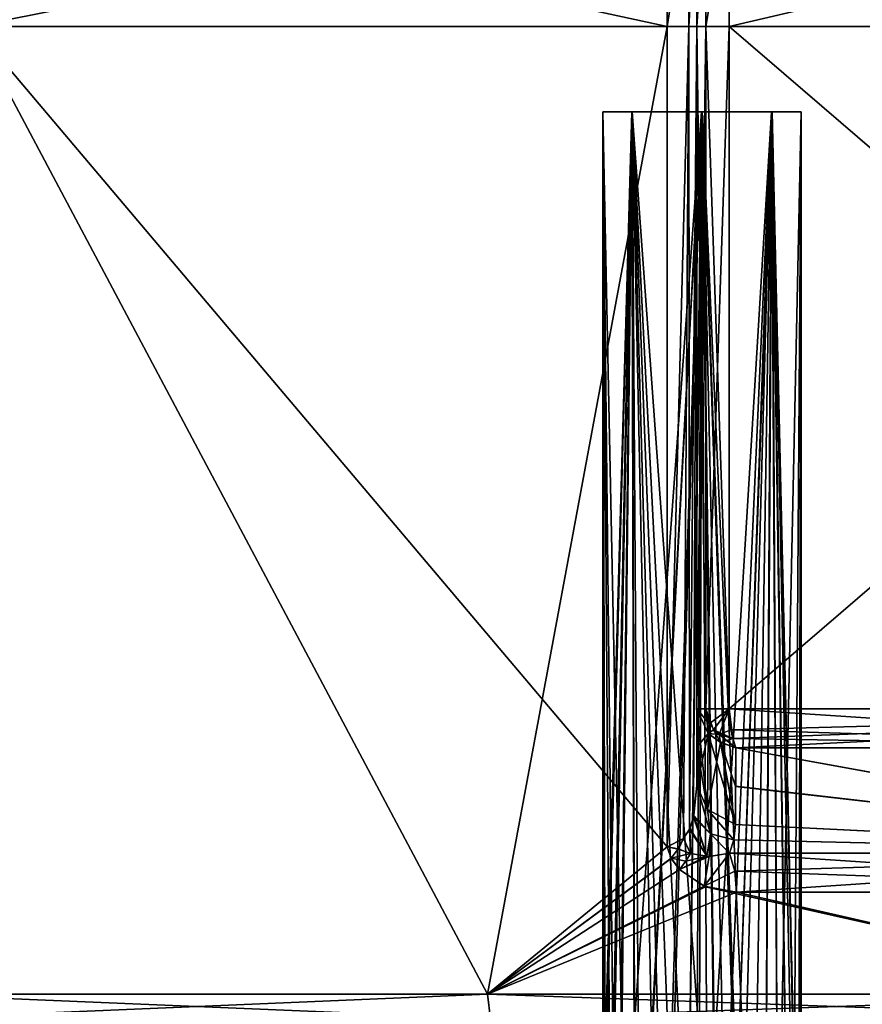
# Model space of a CAD drawing. Header units: inches. Extents: x -5.2 to 5.1, y -2.7 to 6.1.
# Tile 9 of 74: x -2.7 to -1.5, y -0.1 to 1.3. Entities that reach past the tile are written whole.
import ezdxf

# ---------------------------------------------------------------- set-up
doc = ezdxf.new("R2010")
doc.units = ezdxf.units.IN
doc.header["$LTSCALE"] = 52.148148
doc.header["$MEASUREMENT"] = 0
for name, color, linetype in [('11', 7, 'CONTINUOUS'), ('110', 7, 'CONTINUOUS'), ('114', 7, 'CONTINUOUS'), ('115', 7, 'CONTINUOUS'), ('116', 7, 'CONTINUOUS'), ('117', 7, 'CONTINUOUS'), ('118', 7, 'CONTINUOUS'), ('119', 7, 'CONTINUOUS'), ('12', 7, 'CONTINUOUS'), ('120', 7, 'CONTINUOUS'), ('121', 7, 'CONTINUOUS'), ('126', 7, 'CONTINUOUS'), ('127', 7, 'CONTINUOUS'), ('13', 7, 'CONTINUOUS'), ('14', 7, 'CONTINUOUS'), ('15', 7, 'CONTINUOUS'), ('159', 7, 'CONTINUOUS'), ('16', 7, 'CONTINUOUS'), ('160', 7, 'CONTINUOUS'), ('161', 7, 'CONTINUOUS'), ('195', 7, 'CONTINUOUS'), ('196', 7, 'CONTINUOUS'), ('197', 7, 'CONTINUOUS'), ('206', 7, 'CONTINUOUS'), ('209', 7, 'CONTINUOUS'), ('210', 7, 'CONTINUOUS'), ('211', 7, 'CONTINUOUS'), ('212', 7, 'CONTINUOUS'), ('213', 7, 'CONTINUOUS'), ('220', 7, 'CONTINUOUS'), ('221', 7, 'CONTINUOUS'), ('222', 7, 'CONTINUOUS'), ('224', 7, 'CONTINUOUS'), ('225', 7, 'CONTINUOUS'), ('226', 7, 'CONTINUOUS'), ('227', 7, 'CONTINUOUS'), ('228', 7, 'CONTINUOUS'), ('3', 7, 'CONTINUOUS'), ('4', 7, 'CONTINUOUS'), ('5', 7, 'CONTINUOUS')]:
    doc.layers.add(name, color=color, linetype=linetype)

msp = doc.modelspace()

# ---------------------------------------------------------------- linework, layer by layer
at = {"layer": '11', "linetype": 'Continuous'}
for points in [[(-0.883286, 1.490945, 4.038346), (-1.725789, 1.490945, 3.756388), (-0.883283, 1.294094, 4.038391), (-0.883286, 1.490945, 4.038346)], [(-0.883283, 1.294094, 4.038391), (-1.725789, 1.490945, 3.756388), (-1.725778, 1.294094, 3.756393), (-0.883283, 1.294094, 4.038391)]]:
    msp.add_3dface(points, dxfattribs=at)
at = {"layer": '110', "linetype": 'Continuous'}
for points in [[(-2.907585, -0.088892, 2.65443), (-2.070971, -0.088892, 3.348302), (-2.805955, 1.294094, 2.761642), (-2.907585, -0.088892, 2.65443)], [(-2.805955, 1.294094, 2.761642), (-2.070971, -0.088892, 3.348302), (-1.814088, 0.121852, 3.494156), (-2.805955, 1.294094, 2.761642)], [(-1.814088, 1.294094, 3.494156), (-2.805955, 1.294094, 2.761642), (-1.814088, 0.121852, 3.494156), (-1.814088, 1.294094, 3.494156)], [(-1.814088, 0.121852, 3.494156), (-2.070971, -0.088892, 3.348302), (-1.808377, 0.105228, 3.497115), (-1.814088, 0.121852, 3.494156)], [(-1.808377, 0.105228, 3.497115), (-2.070971, -0.088892, 3.348302), (-1.796632, 0.089376, 3.503164), (-1.808377, 0.105228, 3.497115)], [(-1.796632, 0.089376, 3.503164), (-2.070971, -0.088892, 3.348302), (-1.759477, 0.064701, 3.521971), (-1.796632, 0.089376, 3.503164)], [(-2.070971, -0.088892, 3.348302), (-1.076512, -0.088892, 3.786972), (-1.759477, 0.064701, 3.521971), (-2.070971, -0.088892, 3.348302)], [(-1.759477, 0.064701, 3.521971), (-1.076512, -0.088892, 3.786972), (-1.715137, 0.056756, 3.543776), (-1.759477, 0.064701, 3.521971)], [(-1.715137, 0.056756, 3.543776), (-1.076512, -0.088892, 3.786972), (-0.881908, 0.056756, 3.836962), (-1.715137, 0.056756, 3.543776)]]:
    msp.add_3dface(points, dxfattribs=at)
at = {"layer": '114', "linetype": 'Continuous'}
for points in [[(-0.591404, 1.294094, 4.091336), (-1.725789, 1.294094, 3.756388), (-0.591404, 0.318835, 4.091336), (-0.591404, 1.294094, 4.091336)], [(-0.591404, 0.318835, 4.091336), (-1.725789, 1.294094, 3.756388), (-1.725789, 0.318835, 3.756388), (-0.591404, 0.318835, 4.091336)]]:
    msp.add_3dface(points, dxfattribs=at)
at = {"layer": '115', "linetype": 'Continuous'}
for points in [[(-1.771657, 1.294094, 3.684837), (-1.771657, 0.318841, 3.684836), (-1.759207, 0.31884, 3.72733), (-1.771657, 1.294094, 3.684837)], [(-1.759205, 1.294094, 3.727332), (-1.771657, 1.294094, 3.684837), (-1.759207, 0.31884, 3.72733), (-1.759205, 1.294094, 3.727332)], [(-1.725789, 0.318835, 3.756388), (-1.759205, 1.294094, 3.727332), (-1.759207, 0.31884, 3.72733), (-1.725789, 0.318835, 3.756388)], [(-1.725789, 0.318835, 3.756388), (-1.725789, 1.294094, 3.756388), (-1.759205, 1.294094, 3.727332), (-1.725789, 0.318835, 3.756388)]]:
    msp.add_3dface(points, dxfattribs=at)
at = {"layer": '116', "linetype": 'Continuous'}
for points in [[(-1.771657, 0.318841, 3.684836), (-1.771657, 1.294094, 3.684837), (-1.771657, 0.209382, 3.564025), (-1.771657, 0.318841, 3.684836)], [(-1.771657, 0.209382, 3.564025), (-1.771657, 1.294094, 3.684837), (-1.771657, 1.294094, 3.564025), (-1.771657, 0.209382, 3.564025)], [(-1.771657, 0.318841, 3.684836), (-1.771657, 0.209382, 3.564025), (-1.771657, 0.264066, 3.624472), (-1.771657, 0.318841, 3.684836)]]:
    msp.add_3dface(points, dxfattribs=at)
at = {"layer": '117', "linetype": 'Continuous'}
for points in [[(-1.771657, 0.318841, 3.684836), (-1.771657, 0.264066, 3.624472), (-1.756546, 0.174964, 3.595115), (-1.771657, 0.318841, 3.684836)], [(-1.755505, 0.28348, 3.716968), (-1.771657, 0.318841, 3.684836), (-1.756546, 0.174964, 3.595115), (-1.755505, 0.28348, 3.716968)], [(-1.71681, 0.153704, 3.61432), (-1.755505, 0.28348, 3.716968), (-1.756546, 0.174964, 3.595115), (-1.71681, 0.153704, 3.61432)], [(-1.737969, 0.271046, 3.728266), (-1.755505, 0.28348, 3.716968), (-1.71681, 0.153704, 3.61432), (-1.737969, 0.271046, 3.728266)], [(-1.716161, 0.263157, 3.735431), (-1.737969, 0.271046, 3.728266), (-1.716493, 0.208183, 3.67469), (-1.716161, 0.263157, 3.735431)], [(-1.716493, 0.208183, 3.67469), (-1.737969, 0.271046, 3.728266), (-1.71681, 0.153704, 3.61432), (-1.716493, 0.208183, 3.67469)], [(-1.771657, 0.264066, 3.624472), (-1.771657, 0.209382, 3.564025), (-1.756546, 0.174964, 3.595115), (-1.771657, 0.264066, 3.624472)]]:
    msp.add_3dface(points, dxfattribs=at)
at = {"layer": '118', "linetype": 'Continuous'}
for points in [[(-1.759207, 0.31884, 3.72733), (-1.771657, 0.318841, 3.684836), (-1.755505, 0.28348, 3.716968), (-1.759207, 0.31884, 3.72733)], [(-1.725789, 0.318835, 3.756388), (-1.759207, 0.31884, 3.72733), (-1.747897, 0.288788, 3.732525), (-1.725789, 0.318835, 3.756388)], [(-1.759207, 0.31884, 3.72733), (-1.755505, 0.28348, 3.716968), (-1.747897, 0.288788, 3.732525), (-1.759207, 0.31884, 3.72733)], [(-1.725789, 0.318835, 3.756388), (-1.747897, 0.288788, 3.732525), (-1.720589, 0.276338, 3.745069), (-1.725789, 0.318835, 3.756388)], [(-1.725789, 0.318835, 3.756388), (-1.720589, 0.276338, 3.745069), (-1.723286, 0.288703, 3.75094), (-1.725789, 0.318835, 3.756388)], [(-1.755505, 0.28348, 3.716968), (-1.737969, 0.271046, 3.728266), (-1.747897, 0.288788, 3.732525), (-1.755505, 0.28348, 3.716968)], [(-1.737969, 0.271046, 3.728266), (-1.716161, 0.263157, 3.735431), (-1.747897, 0.288788, 3.732525), (-1.737969, 0.271046, 3.728266)], [(-1.747897, 0.288788, 3.732525), (-1.716161, 0.263157, 3.735431), (-1.720589, 0.276338, 3.745069), (-1.747897, 0.288788, 3.732525)]]:
    msp.add_3dface(points, dxfattribs=at)
at = {"layer": '119', "linetype": 'Continuous'}
for points in [[(-0.591404, 0.318835, 4.091336), (-1.725789, 0.318835, 3.756388), (-0.87837, 0.263157, 4.015857), (-0.591404, 0.318835, 4.091336)], [(-1.725789, 0.318835, 3.756388), (-1.723286, 0.288703, 3.75094), (-0.87837, 0.263157, 4.015857), (-1.725789, 0.318835, 3.756388)], [(-1.723286, 0.288703, 3.75094), (-1.720589, 0.276338, 3.745069), (-0.87837, 0.263157, 4.015857), (-1.723286, 0.288703, 3.75094)], [(-1.720589, 0.276338, 3.745069), (-1.716161, 0.263157, 3.735431), (-0.87837, 0.263157, 4.015857), (-1.720589, 0.276338, 3.745069)]]:
    msp.add_3dface(points, dxfattribs=at)
at = {"layer": '12', "linetype": 'Continuous'}
for points in [[(-1.759198, 1.490945, 3.727294), (-1.771657, 1.490945, 3.684774), (-1.771657, 1.294094, 3.684799), (-1.759198, 1.490945, 3.727294)], [(-1.759209, 1.294094, 3.727327), (-1.759198, 1.490945, 3.727294), (-1.771657, 1.294094, 3.684799), (-1.759209, 1.294094, 3.727327)], [(-1.725789, 1.490945, 3.756388), (-1.759198, 1.490945, 3.727294), (-1.759209, 1.294094, 3.727327), (-1.725789, 1.490945, 3.756388)], [(-1.725778, 1.294094, 3.756393), (-1.725789, 1.490945, 3.756388), (-1.759209, 1.294094, 3.727327), (-1.725778, 1.294094, 3.756393)]]:
    msp.add_3dface(points, dxfattribs=at)
at = {"layer": '120', "linetype": 'Continuous'}
for points in [[(-1.716161, 0.263157, 3.735431), (-1.716493, 0.208183, 3.67469), (-0.887075, 0.112434, 3.859437), (-1.716161, 0.263157, 3.735431)], [(-0.87837, 0.263157, 4.015857), (-1.716161, 0.263157, 3.735431), (-0.887075, 0.112434, 3.859437), (-0.87837, 0.263157, 4.015857)], [(-1.716493, 0.208183, 3.67469), (-1.71681, 0.153704, 3.61432), (-0.887075, 0.112434, 3.859437), (-1.716493, 0.208183, 3.67469)], [(-0.887075, 0.112434, 3.859437), (-1.71681, 0.153704, 3.61432), (-1.71908, 0.131464, 3.588595), (-0.887075, 0.112434, 3.859437)], [(-1.725185, 0.112434, 3.564535), (-0.887075, 0.112434, 3.859437), (-1.71908, 0.131464, 3.588595), (-1.725185, 0.112434, 3.564535)]]:
    msp.add_3dface(points, dxfattribs=at)
at = {"layer": '121', "linetype": 'Continuous'}
for points in [[(-0.881908, 0.056756, 3.836962), (-0.887075, 0.112434, 3.859437), (-1.725185, 0.112434, 3.564535), (-0.881908, 0.056756, 3.836962)], [(-0.881908, 0.056756, 3.836962), (-1.725185, 0.112434, 3.564535), (-1.717748, 0.086888, 3.549171), (-0.881908, 0.056756, 3.836962)], [(-1.715137, 0.056756, 3.543776), (-0.881908, 0.056756, 3.836962), (-1.717748, 0.086888, 3.549171), (-1.715137, 0.056756, 3.543776)]]:
    msp.add_3dface(points, dxfattribs=at)
at = {"layer": '126', "linetype": 'Continuous'}
for points in [[(-1.771657, 0.209382, 3.564025), (-1.776006, 0.166602, 3.538216), (-1.752492, 0.140134, 3.568643), (-1.771657, 0.209382, 3.564025)], [(-1.756546, 0.174964, 3.595115), (-1.771657, 0.209382, 3.564025), (-1.752492, 0.140134, 3.568643), (-1.756546, 0.174964, 3.595115)], [(-1.71681, 0.153704, 3.61432), (-1.756546, 0.174964, 3.595115), (-1.71908, 0.131464, 3.588595), (-1.71681, 0.153704, 3.61432)], [(-1.71908, 0.131464, 3.588595), (-1.756546, 0.174964, 3.595115), (-1.752492, 0.140134, 3.568643), (-1.71908, 0.131464, 3.588595)], [(-1.776006, 0.166602, 3.538216), (-1.781971, 0.148157, 3.525063), (-1.757491, 0.108184, 3.537755), (-1.776006, 0.166602, 3.538216)], [(-1.752492, 0.140134, 3.568643), (-1.776006, 0.166602, 3.538216), (-1.757491, 0.108184, 3.537755), (-1.752492, 0.140134, 3.568643)], [(-1.781971, 0.148157, 3.525063), (-1.79096, 0.133406, 3.512379), (-1.780801, 0.112172, 3.518444), (-1.781971, 0.148157, 3.525063)], [(-1.757491, 0.108184, 3.537755), (-1.781971, 0.148157, 3.525063), (-1.780801, 0.112172, 3.518444), (-1.757491, 0.108184, 3.537755)], [(-1.79096, 0.133406, 3.512379), (-1.814084, 0.121846, 3.494161), (-1.79817, 0.118544, 3.504585), (-1.79096, 0.133406, 3.512379)], [(-1.780801, 0.112172, 3.518444), (-1.79096, 0.133406, 3.512379), (-1.79817, 0.118544, 3.504585), (-1.780801, 0.112172, 3.518444)], [(-1.752492, 0.140134, 3.568643), (-1.757491, 0.108184, 3.537755), (-1.753969, 0.10809, 3.540673), (-1.752492, 0.140134, 3.568643)], [(-1.725185, 0.112434, 3.564535), (-1.752492, 0.140134, 3.568643), (-1.753969, 0.10809, 3.540673), (-1.725185, 0.112434, 3.564535)], [(-1.725185, 0.112434, 3.564535), (-1.71908, 0.131464, 3.588595), (-1.752492, 0.140134, 3.568643), (-1.725185, 0.112434, 3.564535)]]:
    msp.add_3dface(points, dxfattribs=at)
at = {"layer": '127', "linetype": 'Continuous'}
for points in [[(-2.901446, -0.124106, 2.648825), (-2.066598, -0.124106, 3.341232), (-2.907585, -0.088892, 2.65443), (-2.901446, -0.124106, 2.648825)], [(-2.066598, -0.124106, 3.341232), (-2.070971, -0.088892, 3.348302), (-2.907585, -0.088892, 2.65443), (-2.066598, -0.124106, 3.341232)], [(-2.066598, -0.124106, 3.341232), (-1.074239, -0.124106, 3.778976), (-2.070971, -0.088892, 3.348302), (-2.066598, -0.124106, 3.341232)], [(-1.074239, -0.124106, 3.778976), (-1.076512, -0.088892, 3.786972), (-2.070971, -0.088892, 3.348302), (-1.074239, -0.124106, 3.778976)]]:
    msp.add_3dface(points, dxfattribs=at)
at = {"layer": '13', "linetype": 'Continuous'}
for points in [[(-1.771657, 1.490945, 3.684774), (-1.771657, 1.490945, 3.564025), (-1.771657, 1.294094, 3.564014), (-1.771657, 1.490945, 3.684774)], [(-1.771657, 1.294094, 3.684799), (-1.771657, 1.490945, 3.684774), (-1.771657, 1.294094, 3.564014), (-1.771657, 1.294094, 3.684799)]]:
    msp.add_3dface(points, dxfattribs=at)
at = {"layer": '14', "linetype": 'Continuous'}
for points in [[(-1.771657, 1.490945, -3.564025), (-1.771657, 1.490945, -3.684837), (-1.771657, 1.294094, -3.684834), (-1.771657, 1.490945, -3.564025)], [(-1.771657, 1.294094, -3.564018), (-1.771657, 1.490945, -3.564025), (-1.771657, 1.294094, -3.684834), (-1.771657, 1.294094, -3.564018)]]:
    msp.add_3dface(points, dxfattribs=at)
at = {"layer": '15', "linetype": 'Continuous'}
for points in [[(-1.771657, 1.490945, -3.684837), (-1.75917, 1.490945, -3.727339), (-1.771657, 1.294094, -3.684834), (-1.771657, 1.490945, -3.684837)], [(-1.771657, 1.294094, -3.684834), (-1.75917, 1.490945, -3.727339), (-1.759191, 1.294094, -3.727354), (-1.771657, 1.294094, -3.684834)], [(-1.75917, 1.490945, -3.727339), (-1.725739, 1.490945, -3.756411), (-1.759191, 1.294094, -3.727354), (-1.75917, 1.490945, -3.727339)], [(-1.759191, 1.294094, -3.727354), (-1.725739, 1.490945, -3.756411), (-1.725739, 1.294094, -3.756411), (-1.759191, 1.294094, -3.727354)]]:
    msp.add_3dface(points, dxfattribs=at)
at = {"layer": '159', "linetype": 'Continuous'}
for points in [[(-1.906403, -0.299735, 3.259681), (-1.894597, -0.43654, 3.20305), (-1.906403, 1.172047, 3.259681), (-1.906403, -0.299735, 3.259681)], [(-1.906403, 1.172047, 3.259681), (-1.894597, -0.43654, 3.20305), (-1.864305, 1.172047, 3.15889), (-1.906403, 1.172047, 3.259681)], [(-1.894597, -0.43654, 3.20305), (-1.860251, -0.584134, 3.155027), (-1.864305, 1.172047, 3.15889), (-1.894597, -0.43654, 3.20305)], [(-1.860251, -0.584134, 3.155027), (-1.825304, -0.683184, 3.131573), (-1.864305, 1.172047, 3.15889), (-1.860251, -0.584134, 3.155027)], [(-1.825304, -0.683184, 3.131573), (-1.789611, -0.755876, 3.12016), (-1.864305, 1.172047, 3.15889), (-1.825304, -0.683184, 3.131573)], [(-1.864305, 1.172047, 3.15889), (-1.789611, -0.755876, 3.12016), (-1.764093, 1.172047, 3.118004), (-1.864305, 1.172047, 3.15889)], [(-1.789611, -0.755876, 3.12016), (-1.71992, -0.833996, 3.125199), (-1.764093, 1.172047, 3.118004), (-1.789611, -0.755876, 3.12016)], [(-1.697192, -0.839287, 3.135043), (-1.67653, -0.833996, 3.148689), (-1.764093, 1.172047, 3.118004), (-1.697192, -0.839287, 3.135043)], [(-1.764093, 1.172047, 3.118004), (-1.67653, -0.833996, 3.148689), (-1.664416, 1.172047, 3.159502), (-1.764093, 1.172047, 3.118004)], [(-1.71992, -0.833996, 3.125199), (-1.697192, -0.839287, 3.135043), (-1.764093, 1.172047, 3.118004), (-1.71992, -0.833996, 3.125199)], [(-1.67653, -0.833996, 3.148689), (-1.636633, -0.765702, 3.198898), (-1.664416, 1.172047, 3.159502), (-1.67653, -0.833996, 3.148689)], [(-1.636633, -0.765702, 3.198898), (-1.627197, -0.715378, 3.225198), (-1.664416, 1.172047, 3.159502), (-1.636633, -0.765702, 3.198898)], [(-1.627197, -0.715378, 3.225198), (-1.622938, -0.639645, 3.259681), (-1.664416, 1.172047, 3.159502), (-1.627197, -0.715378, 3.225198)], [(-1.664416, 1.172047, 3.159502), (-1.622938, -0.639645, 3.259681), (-1.622938, 1.172047, 3.259681), (-1.664416, 1.172047, 3.159502)]]:
    msp.add_3dface(points, dxfattribs=at)
at = {"layer": '16', "linetype": 'Continuous'}
for points in [[(-1.725739, 1.490945, -3.756411), (-0.883259, 1.490945, -4.038352), (-1.725739, 1.294094, -3.756411), (-1.725739, 1.490945, -3.756411)], [(-1.725739, 1.294094, -3.756411), (-0.883259, 1.490945, -4.038352), (-0.883268, 1.294094, -4.038394), (-1.725739, 1.294094, -3.756411)]]:
    msp.add_3dface(points, dxfattribs=at)
at = {"layer": '160', "linetype": 'Continuous'}
for points in [[(-1.905578, -0.267897, 3.274953), (-1.906403, -0.299735, 3.259681), (-1.864925, 1.172047, 3.35986), (-1.905578, -0.267897, 3.274953)], [(-1.906403, -0.299735, 3.259681), (-1.906403, 1.172047, 3.259681), (-1.864925, 1.172047, 3.35986), (-1.906403, -0.299735, 3.259681)], [(-1.90305, -0.237953, 3.290328), (-1.905578, -0.267897, 3.274953), (-1.864925, 1.172047, 3.35986), (-1.90305, -0.237953, 3.290328)], [(-1.89181, -0.1814, 3.32232), (-1.90305, -0.237953, 3.290328), (-1.864925, 1.172047, 3.35986), (-1.89181, -0.1814, 3.32232)], [(-1.880664, -0.154105, 3.341128), (-1.89181, -0.1814, 3.32232), (-1.864925, 1.172047, 3.35986), (-1.880664, -0.154105, 3.341128)], [(-1.86073, -0.128547, 3.363895), (-1.880664, -0.154105, 3.341128), (-1.864925, 1.172047, 3.35986), (-1.86073, -0.128547, 3.363895)], [(-1.765248, 1.172047, 3.401359), (-1.86073, -0.128547, 3.363895), (-1.864925, 1.172047, 3.35986), (-1.765248, 1.172047, 3.401359)], [(-1.834309, -0.117914, 3.383126), (-1.86073, -0.128547, 3.363895), (-1.765248, 1.172047, 3.401359), (-1.834309, -0.117914, 3.383126)], [(-1.80374, -0.125938, 3.395922), (-1.834309, -0.117914, 3.383126), (-1.765248, 1.172047, 3.401359), (-1.80374, -0.125938, 3.395922)], [(-1.771591, -0.151898, 3.401244), (-1.80374, -0.125938, 3.395922), (-1.765248, 1.172047, 3.401359), (-1.771591, -0.151898, 3.401244)], [(-1.747661, -0.181259, 3.400389), (-1.771591, -0.151898, 3.401244), (-1.765248, 1.172047, 3.401359), (-1.747661, -0.181259, 3.400389)], [(-1.665036, 1.172047, 3.360473), (-1.747661, -0.181259, 3.400389), (-1.765248, 1.172047, 3.401359), (-1.665036, 1.172047, 3.360473)], [(-1.71468, -0.237951, 3.392305), (-1.747661, -0.181259, 3.400389), (-1.665036, 1.172047, 3.360473), (-1.71468, -0.237951, 3.392305)], [(-1.656334, -0.394871, 3.351067), (-1.71468, -0.237951, 3.392305), (-1.665036, 1.172047, 3.360473), (-1.656334, -0.394871, 3.351067)], [(-1.622938, 1.172047, 3.259681), (-1.656334, -0.394871, 3.351067), (-1.665036, 1.172047, 3.360473), (-1.622938, 1.172047, 3.259681)], [(-1.624787, -0.584134, 3.282499), (-1.656334, -0.394871, 3.351067), (-1.622938, 1.172047, 3.259681), (-1.624787, -0.584134, 3.282499)], [(-1.624787, -0.584134, 3.282499), (-1.622938, 1.172047, 3.259681), (-1.623404, -0.612259, 3.271158), (-1.624787, -0.584134, 3.282499)], [(-1.622938, 1.172047, 3.259681), (-1.622938, -0.639645, 3.259681), (-1.623404, -0.612259, 3.271158), (-1.622938, 1.172047, 3.259681)]]:
    msp.add_3dface(points, dxfattribs=at)
at = {"layer": '161', "linetype": 'Continuous'}
for points in [[(-1.906403, 1.172047, 3.259681), (-1.864305, 1.172047, 3.15889), (-1.622938, 1.172047, 3.259681), (-1.906403, 1.172047, 3.259681)], [(-1.906403, 1.172047, 3.259681), (-1.622938, 1.172047, 3.259681), (-1.665036, 1.172047, 3.360473), (-1.906403, 1.172047, 3.259681)], [(-1.906403, 1.172047, 3.259681), (-1.665036, 1.172047, 3.360473), (-1.864925, 1.172047, 3.35986), (-1.906403, 1.172047, 3.259681)], [(-1.665036, 1.172047, 3.360473), (-1.765248, 1.172047, 3.401359), (-1.864925, 1.172047, 3.35986), (-1.665036, 1.172047, 3.360473)], [(-1.864305, 1.172047, 3.15889), (-1.764093, 1.172047, 3.118004), (-1.664416, 1.172047, 3.159502), (-1.864305, 1.172047, 3.15889)], [(-1.864305, 1.172047, 3.15889), (-1.664416, 1.172047, 3.159502), (-1.622938, 1.172047, 3.259681), (-1.864305, 1.172047, 3.15889)]]:
    msp.add_3dface(points, dxfattribs=at)
at = {"layer": '195', "linetype": 'Continuous'}
for points in [[(-1.90305, -0.237951, -3.290329), (-1.89165, -0.180807, -3.322643), (-1.906403, 1.172047, -3.259681), (-1.90305, -0.237951, -3.290329)], [(-1.905577, -0.26789, -3.274955), (-1.90305, -0.237951, -3.290329), (-1.906403, 1.172047, -3.259681), (-1.905577, -0.26789, -3.274955)], [(-1.89165, -0.180807, -3.322643), (-1.879026, -0.151167, -3.343412), (-1.906403, 1.172047, -3.259681), (-1.89165, -0.180807, -3.322643)], [(-1.906403, 1.172047, -3.259681), (-1.879026, -0.151167, -3.343412), (-1.864305, 1.172047, -3.360473), (-1.906403, 1.172047, -3.259681)], [(-1.906403, -0.299734, -3.259681), (-1.905577, -0.26789, -3.274955), (-1.906403, 1.172047, -3.259681), (-1.906403, -0.299734, -3.259681)], [(-1.879026, -0.151167, -3.343412), (-1.855917, -0.124924, -3.368134), (-1.864305, 1.172047, -3.360473), (-1.879026, -0.151167, -3.343412)], [(-1.855917, -0.124924, -3.368134), (-1.827989, -0.118065, -3.386483), (-1.864305, 1.172047, -3.360473), (-1.855917, -0.124924, -3.368134)], [(-1.827989, -0.118065, -3.386483), (-1.797533, -0.129776, -3.397551), (-1.864305, 1.172047, -3.360473), (-1.827989, -0.118065, -3.386483)], [(-1.797533, -0.129776, -3.397551), (-1.76822, -0.15542, -3.401369), (-1.864305, 1.172047, -3.360473), (-1.797533, -0.129776, -3.397551)], [(-1.864305, 1.172047, -3.360473), (-1.76822, -0.15542, -3.401369), (-1.764093, 1.172047, -3.401359), (-1.864305, 1.172047, -3.360473)], [(-1.76822, -0.15542, -3.401369), (-1.746646, -0.18285, -3.400263), (-1.764093, 1.172047, -3.401359), (-1.76822, -0.15542, -3.401369)], [(-1.746646, -0.18285, -3.400263), (-1.71468, -0.237953, -3.392304), (-1.764093, 1.172047, -3.401359), (-1.746646, -0.18285, -3.400263)], [(-1.764093, 1.172047, -3.401359), (-1.71468, -0.237953, -3.392304), (-1.664416, 1.172047, -3.35986), (-1.764093, 1.172047, -3.401359)], [(-1.71468, -0.237953, -3.392304), (-1.65632, -0.394921, -3.35105), (-1.664416, 1.172047, -3.35986), (-1.71468, -0.237953, -3.392304)], [(-1.65632, -0.394921, -3.35105), (-1.624787, -0.584134, -3.282499), (-1.664416, 1.172047, -3.35986), (-1.65632, -0.394921, -3.35105)], [(-1.624787, -0.584134, -3.282499), (-1.623404, -0.612258, -3.271157), (-1.664416, 1.172047, -3.35986), (-1.624787, -0.584134, -3.282499)], [(-1.623404, -0.612258, -3.271157), (-1.622938, -0.639645, -3.259681), (-1.664416, 1.172047, -3.35986), (-1.623404, -0.612258, -3.271157)], [(-1.664416, 1.172047, -3.35986), (-1.622938, -0.639645, -3.259681), (-1.622938, 1.172047, -3.259681), (-1.664416, 1.172047, -3.35986)]]:
    msp.add_3dface(points, dxfattribs=at)
at = {"layer": '196', "linetype": 'Continuous'}
for points in [[(-1.906403, -0.299734, -3.259681), (-1.906403, 1.172047, -3.259681), (-1.864925, 1.172047, -3.159502), (-1.906403, -0.299734, -3.259681)], [(-1.906403, -0.299734, -3.259681), (-1.864925, 1.172047, -3.159502), (-1.894597, -0.436536, -3.20305), (-1.906403, -0.299734, -3.259681)], [(-1.894597, -0.436536, -3.20305), (-1.864925, 1.172047, -3.159502), (-1.860251, -0.584134, -3.155028), (-1.894597, -0.436536, -3.20305)], [(-1.864925, 1.172047, -3.159502), (-1.765248, 1.172047, -3.118004), (-1.860251, -0.584134, -3.155028), (-1.864925, 1.172047, -3.159502)], [(-1.860251, -0.584134, -3.155028), (-1.765248, 1.172047, -3.118004), (-1.825238, -0.683341, -3.131542), (-1.860251, -0.584134, -3.155028)], [(-1.825238, -0.683341, -3.131542), (-1.765248, 1.172047, -3.118004), (-1.789519, -0.756033, -3.120144), (-1.825238, -0.683341, -3.131542)], [(-1.789519, -0.756033, -3.120144), (-1.765248, 1.172047, -3.118004), (-1.754132, -0.806024, -3.118341), (-1.789519, -0.756033, -3.120144)], [(-1.765248, 1.172047, -3.118004), (-1.665036, 1.172047, -3.15889), (-1.754132, -0.806024, -3.118341), (-1.765248, 1.172047, -3.118004)], [(-1.665036, 1.172047, -3.15889), (-1.71992, -0.833996, -3.125199), (-1.754132, -0.806024, -3.118341), (-1.665036, 1.172047, -3.15889)], [(-1.697194, -0.83893, -3.135042), (-1.71992, -0.833996, -3.125199), (-1.665036, 1.172047, -3.15889), (-1.697194, -0.83893, -3.135042)], [(-1.676526, -0.833993, -3.148692), (-1.697194, -0.83893, -3.135042), (-1.665036, 1.172047, -3.15889), (-1.676526, -0.833993, -3.148692)], [(-1.63676, -0.766173, -3.198633), (-1.676526, -0.833993, -3.148692), (-1.665036, 1.172047, -3.15889), (-1.63676, -0.766173, -3.198633)], [(-1.622938, 1.172047, -3.259681), (-1.63676, -0.766173, -3.198633), (-1.665036, 1.172047, -3.15889), (-1.622938, 1.172047, -3.259681)], [(-1.627263, -0.715904, -3.224938), (-1.63676, -0.766173, -3.198633), (-1.622938, 1.172047, -3.259681), (-1.627263, -0.715904, -3.224938)], [(-1.622938, -0.639645, -3.259681), (-1.627263, -0.715904, -3.224938), (-1.622938, 1.172047, -3.259681), (-1.622938, -0.639645, -3.259681)]]:
    msp.add_3dface(points, dxfattribs=at)
at = {"layer": '197', "linetype": 'Continuous'}
for points in [[(-1.906403, 1.172047, -3.259681), (-1.864305, 1.172047, -3.360473), (-1.622938, 1.172047, -3.259681), (-1.906403, 1.172047, -3.259681)], [(-1.906403, 1.172047, -3.259681), (-1.622938, 1.172047, -3.259681), (-1.665036, 1.172047, -3.15889), (-1.906403, 1.172047, -3.259681)], [(-1.906403, 1.172047, -3.259681), (-1.665036, 1.172047, -3.15889), (-1.864925, 1.172047, -3.159502), (-1.906403, 1.172047, -3.259681)], [(-1.665036, 1.172047, -3.15889), (-1.765248, 1.172047, -3.118004), (-1.864925, 1.172047, -3.159502), (-1.665036, 1.172047, -3.15889)], [(-1.864305, 1.172047, -3.360473), (-1.764093, 1.172047, -3.401359), (-1.664416, 1.172047, -3.35986), (-1.864305, 1.172047, -3.360473)], [(-1.864305, 1.172047, -3.360473), (-1.664416, 1.172047, -3.35986), (-1.622938, 1.172047, -3.259681), (-1.864305, 1.172047, -3.360473)]]:
    msp.add_3dface(points, dxfattribs=at)
at = {"layer": '206', "linetype": 'Continuous'}
for points in [[(-2.070971, -0.088892, -3.348302), (-2.901446, -0.124106, -2.648825), (-2.907585, -0.088892, -2.65443), (-2.070971, -0.088892, -3.348302)], [(-2.066598, -0.124106, -3.341232), (-2.901446, -0.124106, -2.648825), (-2.070971, -0.088892, -3.348302), (-2.066598, -0.124106, -3.341232)], [(-1.076512, -0.088892, -3.786972), (-2.066598, -0.124106, -3.341232), (-2.070971, -0.088892, -3.348302), (-1.076512, -0.088892, -3.786972)], [(-1.074239, -0.124106, -3.778976), (-2.066598, -0.124106, -3.341232), (-1.076512, -0.088892, -3.786972), (-1.074239, -0.124106, -3.778976)]]:
    msp.add_3dface(points, dxfattribs=at)
at = {"layer": '209', "linetype": 'Continuous'}
for points in [[(-2.070971, -0.088892, -3.348302), (-2.907585, -0.088892, -2.65443), (-2.805955, 1.294094, -2.761642), (-2.070971, -0.088892, -3.348302)], [(-1.814088, 1.294094, -3.494156), (-2.070971, -0.088892, -3.348302), (-2.805955, 1.294094, -2.761642), (-1.814088, 1.294094, -3.494156)], [(-1.814088, 0.121853, -3.494156), (-2.070971, -0.088892, -3.348302), (-1.814088, 1.294094, -3.494156), (-1.814088, 0.121853, -3.494156)], [(-2.070971, -0.088892, -3.348302), (-1.814088, 0.121853, -3.494156), (-1.808386, 0.105248, -3.497111), (-2.070971, -0.088892, -3.348302)], [(-1.796632, 0.089376, -3.503164), (-2.070971, -0.088892, -3.348302), (-1.808386, 0.105248, -3.497111), (-1.796632, 0.089376, -3.503164)], [(-1.761154, 0.065486, -3.521133), (-2.070971, -0.088892, -3.348302), (-1.796632, 0.089376, -3.503164), (-1.761154, 0.065486, -3.521133)], [(-1.715137, 0.056756, -3.543776), (-2.070971, -0.088892, -3.348302), (-1.761154, 0.065486, -3.521133), (-1.715137, 0.056756, -3.543776)], [(-1.076512, -0.088892, -3.786972), (-2.070971, -0.088892, -3.348302), (-1.715137, 0.056756, -3.543776), (-1.076512, -0.088892, -3.786972)], [(-0.87982, 0.056756, -3.837441), (-1.076512, -0.088892, -3.786972), (-1.715137, 0.056756, -3.543776), (-0.87982, 0.056756, -3.837441)]]:
    msp.add_3dface(points, dxfattribs=at)
at = {"layer": '210', "linetype": 'Continuous'}
for points in [[(-1.814088, 0.121853, -3.494156), (-1.814088, 1.294094, -3.494156), (-1.783096, 1.294094, -3.523152), (-1.814088, 0.121853, -3.494156)], [(-1.814088, 0.121853, -3.494156), (-1.783096, 1.294094, -3.523152), (-1.79107, 0.133488, -3.512253), (-1.814088, 0.121853, -3.494156)], [(-1.79107, 0.133488, -3.512253), (-1.783096, 1.294094, -3.523152), (-1.782486, 0.147065, -3.524174), (-1.79107, 0.133488, -3.512253)], [(-1.783096, 1.294094, -3.523152), (-1.771657, 1.294094, -3.564025), (-1.782486, 0.147065, -3.524174), (-1.783096, 1.294094, -3.523152)], [(-1.782486, 0.147065, -3.524174), (-1.771657, 1.294094, -3.564025), (-1.776535, 0.164235, -3.536742), (-1.782486, 0.147065, -3.524174)], [(-1.771657, 1.294094, -3.564025), (-1.771657, 0.209382, -3.564025), (-1.776535, 0.164235, -3.536742), (-1.771657, 1.294094, -3.564025)]]:
    msp.add_3dface(points, dxfattribs=at)
at = {"layer": '211', "linetype": 'Continuous'}
for points in [[(-1.771657, 0.209382, -3.564025), (-1.771657, 1.294094, -3.564025), (-1.771657, 0.264066, -3.624471), (-1.771657, 0.209382, -3.564025)], [(-1.771657, 1.294094, -3.564025), (-1.771657, 1.294094, -3.684837), (-1.771657, 0.318838, -3.684837), (-1.771657, 1.294094, -3.564025)], [(-1.771657, 0.264066, -3.624471), (-1.771657, 1.294094, -3.564025), (-1.771657, 0.318838, -3.684837), (-1.771657, 0.264066, -3.624471)]]:
    msp.add_3dface(points, dxfattribs=at)
at = {"layer": '212', "linetype": 'Continuous'}
for points in [[(-1.771657, 0.318838, -3.684837), (-1.771657, 1.294094, -3.684837), (-1.759205, 1.294094, -3.727332), (-1.771657, 0.318838, -3.684837)], [(-1.771657, 0.318838, -3.684837), (-1.759205, 1.294094, -3.727332), (-1.759205, 0.318836, -3.727332), (-1.771657, 0.318838, -3.684837)], [(-1.759205, 1.294094, -3.727332), (-1.725789, 1.294094, -3.756388), (-1.759205, 0.318836, -3.727332), (-1.759205, 1.294094, -3.727332)], [(-1.759205, 0.318836, -3.727332), (-1.725789, 1.294094, -3.756388), (-1.725789, 0.318835, -3.756388), (-1.759205, 0.318836, -3.727332)]]:
    msp.add_3dface(points, dxfattribs=at)
at = {"layer": '213', "linetype": 'Continuous'}
for points in [[(-1.725789, 0.318835, -3.756388), (-1.725789, 1.294094, -3.756388), (-0.591404, 1.294094, -4.091336), (-1.725789, 0.318835, -3.756388)], [(-1.725789, 0.318835, -3.756388), (-0.591404, 1.294094, -4.091336), (-0.591404, 0.318835, -4.091336), (-1.725789, 0.318835, -3.756388)]]:
    msp.add_3dface(points, dxfattribs=at)
at = {"layer": '220', "linetype": 'Continuous'}
for points in [[(-1.725789, 0.318835, -3.756388), (-0.591404, 0.318835, -4.091336), (-1.723287, 0.288704, -3.750942), (-1.725789, 0.318835, -3.756388)], [(-1.723287, 0.288704, -3.750942), (-0.591404, 0.318835, -4.091336), (-1.72059, 0.276339, -3.745073), (-1.723287, 0.288704, -3.750942)], [(-0.591404, 0.318835, -4.091336), (-1.71616, 0.263159, -3.735428), (-1.72059, 0.276339, -3.745073), (-0.591404, 0.318835, -4.091336)], [(-1.71616, 0.263159, -3.735428), (-0.591404, 0.318835, -4.091336), (-0.878365, 0.263159, -4.015857), (-1.71616, 0.263159, -3.735428)]]:
    msp.add_3dface(points, dxfattribs=at)
at = {"layer": '221', "linetype": 'Continuous'}
for points in [[(-1.71648, 0.208119, -3.67462), (-1.71616, 0.263159, -3.735428), (-0.884971, 0.112434, -3.859917), (-1.71648, 0.208119, -3.67462)], [(-1.71616, 0.263159, -3.735428), (-0.878365, 0.263159, -4.015857), (-0.884971, 0.112434, -3.859917), (-1.71616, 0.263159, -3.735428)], [(-1.716806, 0.153704, -3.614316), (-1.71648, 0.208119, -3.67462), (-0.884971, 0.112434, -3.859917), (-1.716806, 0.153704, -3.614316)], [(-1.719067, 0.131477, -3.588611), (-1.716806, 0.153704, -3.614316), (-0.884971, 0.112434, -3.859917), (-1.719067, 0.131477, -3.588611)], [(-1.725183, 0.112434, -3.56453), (-1.719067, 0.131477, -3.588611), (-0.884971, 0.112434, -3.859917), (-1.725183, 0.112434, -3.56453)]]:
    msp.add_3dface(points, dxfattribs=at)
at = {"layer": '222', "linetype": 'Continuous'}
for points in [[(-1.725183, 0.112434, -3.56453), (-0.884971, 0.112434, -3.859917), (-1.717746, 0.086888, -3.549167), (-1.725183, 0.112434, -3.56453)], [(-0.884971, 0.112434, -3.859917), (-1.715137, 0.056756, -3.543776), (-1.717746, 0.086888, -3.549167), (-0.884971, 0.112434, -3.859917)], [(-0.87982, 0.056756, -3.837441), (-1.715137, 0.056756, -3.543776), (-0.884971, 0.112434, -3.859917), (-0.87982, 0.056756, -3.837441)]]:
    msp.add_3dface(points, dxfattribs=at)
at = {"layer": '224', "linetype": 'Continuous'}
for points in [[(-1.754081, 0.108089, -3.540579), (-1.796632, 0.089376, -3.503164), (-1.757583, 0.108185, -3.537676), (-1.754081, 0.108089, -3.540579)], [(-1.757583, 0.108185, -3.537676), (-1.796632, 0.089376, -3.503164), (-1.787797, 0.101018, -3.509506), (-1.757583, 0.108185, -3.537676)], [(-1.761154, 0.065486, -3.521133), (-1.796632, 0.089376, -3.503164), (-1.754081, 0.108089, -3.540579), (-1.761154, 0.065486, -3.521133)], [(-1.780802, 0.112171, -3.518445), (-1.757583, 0.108185, -3.537676), (-1.787797, 0.101018, -3.509506), (-1.780802, 0.112171, -3.518445)], [(-1.761154, 0.065486, -3.521133), (-1.725183, 0.112434, -3.56453), (-1.717746, 0.086888, -3.549167), (-1.761154, 0.065486, -3.521133)], [(-1.725183, 0.112434, -3.56453), (-1.761154, 0.065486, -3.521133), (-1.754081, 0.108089, -3.540579), (-1.725183, 0.112434, -3.56453)], [(-1.715137, 0.056756, -3.543776), (-1.761154, 0.065486, -3.521133), (-1.717746, 0.086888, -3.549167), (-1.715137, 0.056756, -3.543776)]]:
    msp.add_3dface(points, dxfattribs=at)
at = {"layer": '225', "linetype": 'Continuous'}
for points in [[(-1.776535, 0.164235, -3.536742), (-1.771657, 0.209382, -3.564025), (-1.752548, 0.140155, -3.568591), (-1.776535, 0.164235, -3.536742)], [(-1.752548, 0.140155, -3.568591), (-1.771657, 0.209382, -3.564025), (-1.756592, 0.175011, -3.595072), (-1.752548, 0.140155, -3.568591)], [(-1.716806, 0.153704, -3.614316), (-1.719067, 0.131477, -3.588611), (-1.756592, 0.175011, -3.595072), (-1.716806, 0.153704, -3.614316)], [(-1.719067, 0.131477, -3.588611), (-1.752548, 0.140155, -3.568591), (-1.756592, 0.175011, -3.595072), (-1.719067, 0.131477, -3.588611)], [(-1.782486, 0.147065, -3.524174), (-1.776535, 0.164235, -3.536742), (-1.757583, 0.108185, -3.537676), (-1.782486, 0.147065, -3.524174)], [(-1.757583, 0.108185, -3.537676), (-1.776535, 0.164235, -3.536742), (-1.752548, 0.140155, -3.568591), (-1.757583, 0.108185, -3.537676)], [(-1.79107, 0.133488, -3.512253), (-1.782486, 0.147065, -3.524174), (-1.780802, 0.112171, -3.518445), (-1.79107, 0.133488, -3.512253)], [(-1.782486, 0.147065, -3.524174), (-1.757583, 0.108185, -3.537676), (-1.780802, 0.112171, -3.518445), (-1.782486, 0.147065, -3.524174)], [(-1.814088, 0.121853, -3.494156), (-1.79107, 0.133488, -3.512253), (-1.798644, 0.118683, -3.504221), (-1.814088, 0.121853, -3.494156)], [(-1.79107, 0.133488, -3.512253), (-1.780802, 0.112171, -3.518445), (-1.798644, 0.118683, -3.504221), (-1.79107, 0.133488, -3.512253)], [(-1.754081, 0.108089, -3.540579), (-1.757583, 0.108185, -3.537676), (-1.752548, 0.140155, -3.568591), (-1.754081, 0.108089, -3.540579)], [(-1.725183, 0.112434, -3.56453), (-1.754081, 0.108089, -3.540579), (-1.752548, 0.140155, -3.568591), (-1.725183, 0.112434, -3.56453)], [(-1.719067, 0.131477, -3.588611), (-1.725183, 0.112434, -3.56453), (-1.752548, 0.140155, -3.568591), (-1.719067, 0.131477, -3.588611)]]:
    msp.add_3dface(points, dxfattribs=at)
at = {"layer": '226', "linetype": 'Continuous'}
for points in [[(-1.808386, 0.105248, -3.497111), (-1.814088, 0.121853, -3.494156), (-1.798644, 0.118683, -3.504221), (-1.808386, 0.105248, -3.497111)], [(-1.780802, 0.112171, -3.518445), (-1.808386, 0.105248, -3.497111), (-1.798644, 0.118683, -3.504221), (-1.780802, 0.112171, -3.518445)], [(-1.808386, 0.105248, -3.497111), (-1.780802, 0.112171, -3.518445), (-1.787797, 0.101018, -3.509506), (-1.808386, 0.105248, -3.497111)], [(-1.796632, 0.089376, -3.503164), (-1.808386, 0.105248, -3.497111), (-1.787797, 0.101018, -3.509506), (-1.796632, 0.089376, -3.503164)]]:
    msp.add_3dface(points, dxfattribs=at)
at = {"layer": '227', "linetype": 'Continuous'}
for points in [[(-1.771657, 0.264066, -3.624471), (-1.771657, 0.318838, -3.684837), (-1.755636, 0.283606, -3.716852), (-1.771657, 0.264066, -3.624471)], [(-1.771657, 0.209382, -3.564025), (-1.771657, 0.264066, -3.624471), (-1.755636, 0.283606, -3.716852), (-1.771657, 0.209382, -3.564025)], [(-1.756592, 0.175011, -3.595072), (-1.771657, 0.209382, -3.564025), (-1.755636, 0.283606, -3.716852), (-1.756592, 0.175011, -3.595072)], [(-1.73787, 0.270995, -3.728312), (-1.756592, 0.175011, -3.595072), (-1.755636, 0.283606, -3.716852), (-1.73787, 0.270995, -3.728312)], [(-1.716806, 0.153704, -3.614316), (-1.756592, 0.175011, -3.595072), (-1.73787, 0.270995, -3.728312), (-1.716806, 0.153704, -3.614316)], [(-1.71616, 0.263159, -3.735428), (-1.716806, 0.153704, -3.614316), (-1.73787, 0.270995, -3.728312), (-1.71616, 0.263159, -3.735428)], [(-1.71616, 0.263159, -3.735428), (-1.71648, 0.208119, -3.67462), (-1.716806, 0.153704, -3.614316), (-1.71616, 0.263159, -3.735428)]]:
    msp.add_3dface(points, dxfattribs=at)
at = {"layer": '228', "linetype": 'Continuous'}
for points in [[(-1.771657, 0.318838, -3.684837), (-1.759205, 0.318836, -3.727332), (-1.754031, 0.297588, -3.729708), (-1.771657, 0.318838, -3.684837)], [(-1.755636, 0.283606, -3.716852), (-1.771657, 0.318838, -3.684837), (-1.754031, 0.297588, -3.729708), (-1.755636, 0.283606, -3.716852)], [(-1.759205, 0.318836, -3.727332), (-1.725789, 0.318835, -3.756388), (-1.754031, 0.297588, -3.729708), (-1.759205, 0.318836, -3.727332)], [(-1.754031, 0.297588, -3.729708), (-1.725789, 0.318835, -3.756388), (-1.739897, 0.282034, -3.736201), (-1.754031, 0.297588, -3.729708)], [(-1.725789, 0.318835, -3.756388), (-1.723287, 0.288704, -3.750942), (-1.739897, 0.282034, -3.736201), (-1.725789, 0.318835, -3.756388)], [(-1.755636, 0.283606, -3.716852), (-1.754031, 0.297588, -3.729708), (-1.739897, 0.282034, -3.736201), (-1.755636, 0.283606, -3.716852)], [(-1.73787, 0.270995, -3.728312), (-1.755636, 0.283606, -3.716852), (-1.739897, 0.282034, -3.736201), (-1.73787, 0.270995, -3.728312)], [(-1.723287, 0.288704, -3.750942), (-1.72059, 0.276339, -3.745073), (-1.739897, 0.282034, -3.736201), (-1.723287, 0.288704, -3.750942)], [(-1.72059, 0.276339, -3.745073), (-1.73787, 0.270995, -3.728312), (-1.739897, 0.282034, -3.736201), (-1.72059, 0.276339, -3.745073)], [(-1.72059, 0.276339, -3.745073), (-1.71616, 0.263159, -3.735428), (-1.73787, 0.270995, -3.728312), (-1.72059, 0.276339, -3.745073)]]:
    msp.add_3dface(points, dxfattribs=at)
at = {"layer": '3', "linetype": 'Continuous'}
for points in [[(-2.747967, 1.490945, -2.819346), (-1.814115, 1.490945, -3.494142), (-2.805962, 1.294094, -2.761635), (-2.747967, 1.490945, -2.819346)], [(-2.805962, 1.294094, -2.761635), (-1.814115, 1.490945, -3.494142), (-1.814115, 1.294094, -3.494142), (-2.805962, 1.294094, -2.761635)]]:
    msp.add_3dface(points, dxfattribs=at)
at = {"layer": '4', "linetype": 'Continuous'}
for points in [[(-1.814115, 1.490945, -3.494142), (-1.783124, 1.490945, -3.523149), (-1.814115, 1.294094, -3.494142), (-1.814115, 1.490945, -3.494142)], [(-1.814115, 1.294094, -3.494142), (-1.783124, 1.490945, -3.523149), (-1.783106, 1.294094, -3.523136), (-1.814115, 1.294094, -3.494142)], [(-1.783124, 1.490945, -3.523149), (-1.771657, 1.490945, -3.564025), (-1.783106, 1.294094, -3.523136), (-1.783124, 1.490945, -3.523149)], [(-1.783106, 1.294094, -3.523136), (-1.771657, 1.490945, -3.564025), (-1.771657, 1.294094, -3.564018), (-1.783106, 1.294094, -3.523136)]]:
    msp.add_3dface(points, dxfattribs=at)
at = {"layer": '5', "linetype": 'Continuous'}
for points in [[(-2.721565, 1.490945, 2.844841), (-3.410404, 1.490945, 1.967027), (-2.80596, 1.294094, 2.761637), (-2.721565, 1.490945, 2.844841)], [(-1.814115, 1.294094, 3.494142), (-2.721565, 1.490945, 2.844841), (-2.80596, 1.294094, 2.761637), (-1.814115, 1.294094, 3.494142)], [(-1.814115, 1.490945, 3.494142), (-2.721565, 1.490945, 2.844841), (-1.814115, 1.294094, 3.494142), (-1.814115, 1.490945, 3.494142)]]:
    msp.add_3dface(points, dxfattribs=at)

doc.saveas('drawing.dxf')
